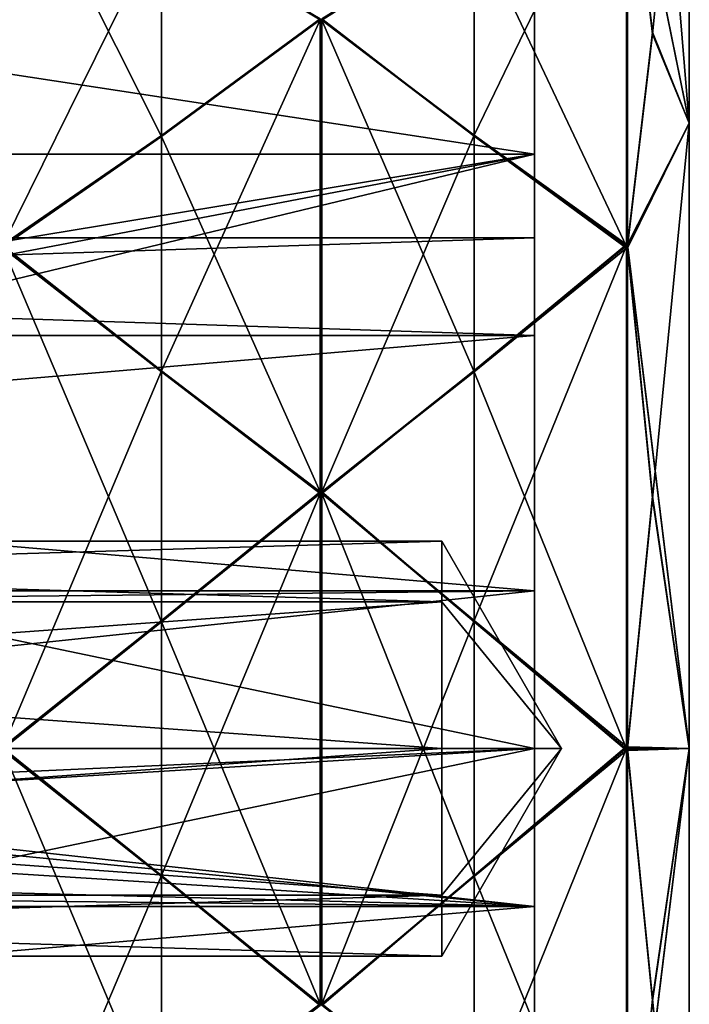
# Model space of a CAD drawing. Header units: millimetres. Extents: x -110 to 163, y -50 to 19.
# Tile 255 of 256: x 152 to 163, y -19 to -4. Entities that reach past the tile are written whole.
import ezdxf

# ---------------------------------------------------------------- set-up
doc = ezdxf.new("R2010")
doc.units = ezdxf.units.MM
doc.header["$LTSCALE"] = 65.185185
for name, color, linetype in [('6378', 7, 'CONTINUOUS'), ('6380', 7, 'CONTINUOUS'), ('6383', 7, 'CONTINUOUS'), ('6400', 7, 'CONTINUOUS'), ('6403', 7, 'CONTINUOUS'), ('6404', 7, 'CONTINUOUS'), ('6407', 7, 'CONTINUOUS'), ('6408', 7, 'CONTINUOUS'), ('6409', 7, 'CONTINUOUS'), ('6410', 7, 'CONTINUOUS'), ('6415', 7, 'CONTINUOUS'), ('6416', 7, 'CONTINUOUS'), ('6417', 7, 'CONTINUOUS'), ('6425', 7, 'CONTINUOUS'), ('6426', 7, 'CONTINUOUS'), ('6432', 7, 'CONTINUOUS'), ('6497', 7, 'CONTINUOUS'), ('6504', 7, 'CONTINUOUS'), ('6505', 7, 'CONTINUOUS'), ('6506', 7, 'CONTINUOUS'), ('6511', 7, 'CONTINUOUS'), ('6512', 7, 'CONTINUOUS'), ('6513', 7, 'CONTINUOUS'), ('6520', 7, 'CONTINUOUS'), ('6521', 7, 'CONTINUOUS'), ('6522', 7, 'CONTINUOUS'), ('6527', 7, 'CONTINUOUS'), ('6588', 7, 'CONTINUOUS'), ('6646', 7, 'CONTINUOUS'), ('6651', 7, 'CONTINUOUS'), ('6657', 7, 'CONTINUOUS'), ('6662', 7, 'CONTINUOUS'), ('6668', 7, 'CONTINUOUS'), ('6745', 7, 'CONTINUOUS'), ('6750', 7, 'CONTINUOUS'), ('6756', 7, 'CONTINUOUS'), ('6761', 7, 'CONTINUOUS'), ('6767', 7, 'CONTINUOUS')]:
    doc.layers.add(name, color=color, linetype=linetype)

msp = doc.modelspace()

# ---------------------------------------------------------------- linework, layer by layer
at = {"layer": '6378', "linetype": 'CONTINUOUS'}
for points in [[(160.7, -5.7, -16.628), (160.7, 1.328, -9.6), (114.7, -5.7, -16.628), (160.7, -5.7, -16.628)], [(114.7, -5.7, -16.628), (160.7, 1.328, -9.6), (114.7, 1.328, -9.6), (114.7, -5.7, -16.628)], [(160.7, -5.7, -16.628), (114.7, -5.7, -16.628), (118.2, -12.7, -19.023), (160.7, -5.7, -16.628)], [(120.038, -13.462, -19.112), (160.7, -5.7, -16.628), (118.2, -12.7, -19.023), (120.038, -13.462, -19.112)], [(120.8, -15.3, -19.2), (160.7, -5.7, -16.628), (120.038, -13.462, -19.112), (120.8, -15.3, -19.2)], [(160.7, -15.3, -19.2), (160.7, -5.7, -16.628), (120.8, -15.3, -19.2), (160.7, -15.3, -19.2)], [(160.7, -24.9, -16.628), (160.7, -15.3, -19.2), (114.7, -24.9, -16.628), (160.7, -24.9, -16.628)], [(114.7, -24.9, -16.628), (160.7, -15.3, -19.2), (118.2, -17.9, -19.023), (114.7, -24.9, -16.628)], [(118.2, -17.9, -19.023), (160.7, -15.3, -19.2), (120.038, -17.138, -19.112), (118.2, -17.9, -19.023)], [(120.038, -17.138, -19.112), (160.7, -15.3, -19.2), (120.8, -15.3, -19.2), (120.038, -17.138, -19.112)]]:
    msp.add_3dface(points, dxfattribs=at)
at = {"layer": '6380', "linetype": 'CONTINUOUS'}
for points in [[(163.2, 2.194, 10.1), (163.2, -35.5), (163.2, 4.9), (163.2, 2.194, 10.1)], [(163.2, 4.9), (163.2, -35.5), (163.2, -32.794, -10.1), (163.2, 4.9)], [(163.2, 2.194, -10.1), (163.2, 4.9), (163.2, -32.794, -10.1), (163.2, 2.194, -10.1)], [(163.2, -32.794, 10.1), (163.2, -35.5), (163.2, 2.194, 10.1), (163.2, -32.794, 10.1)], [(163.2, -5.2, 17.494), (163.2, -32.794, 10.1), (163.2, 2.194, 10.1), (163.2, -5.2, 17.494)], [(163.2, -5.2, -17.494), (163.2, 2.194, -10.1), (163.2, -25.4, -17.494), (163.2, -5.2, -17.494)], [(163.2, -25.4, -17.494), (163.2, 2.194, -10.1), (163.2, -32.794, -10.1), (163.2, -25.4, -17.494)], [(163.2, -25.4, 17.494), (163.2, -32.794, 10.1), (163.2, -5.2, 17.494), (163.2, -25.4, 17.494)], [(163.2, -15.3, 20.2), (163.2, -25.4, 17.494), (163.2, -5.2, 17.494), (163.2, -15.3, 20.2)], [(163.2, -15.3, -20.2), (163.2, -5.2, -17.494), (163.2, -25.4, -17.494), (163.2, -15.3, -20.2)]]:
    msp.add_3dface(points, dxfattribs=at)
at = {"layer": '6383', "linetype": 'CONTINUOUS'}
for points in [[(160.7, 1.328, 9.6), (160.7, -5.7, 16.628), (114.7, 1.328, 9.6), (160.7, 1.328, 9.6)], [(114.7, 1.328, 9.6), (160.7, -5.7, 16.628), (114.7, -5.7, 16.628), (114.7, 1.328, 9.6)], [(160.7, -5.7, 16.628), (160.7, -15.3, 19.2), (114.7, -5.7, 16.628), (160.7, -5.7, 16.628)], [(114.7, -5.7, 16.628), (160.7, -15.3, 19.2), (114.7, -15.3, 19.2), (114.7, -5.7, 16.628)], [(160.7, -15.3, 19.2), (160.7, -24.9, 16.628), (114.7, -15.3, 19.2), (160.7, -15.3, 19.2)], [(114.7, -15.3, 19.2), (160.7, -24.9, 16.628), (114.7, -24.9, 16.628), (114.7, -15.3, 19.2)]]:
    msp.add_3dface(points, dxfattribs=at)
at = {"layer": '6400', "linetype": 'CONTINUOUS'}
for points in [[(160.7, 3.9), (160.7, 1.328, -9.6), (160.7, -7.05), (160.7, 3.9)], [(160.7, 1.328, 9.6), (160.7, 3.9), (160.7, -12.751, 7.846), (160.7, 1.328, 9.6)], [(160.7, 3.9), (160.7, -7.05), (160.7, -8.626, 4.849), (160.7, 3.9)], [(160.7, -12.751, 7.846), (160.7, 3.9), (160.7, -8.626, 4.849), (160.7, -12.751, 7.846)], [(160.7, 1.328, -9.6), (160.7, -5.7, -16.628), (160.7, -31.928, -9.6), (160.7, 1.328, -9.6)], [(160.7, 1.328, -9.6), (160.7, -31.928, -9.6), (160.7, -17.849, -7.846), (160.7, 1.328, -9.6)], [(160.7, -7.05), (160.7, 1.328, -9.6), (160.7, -8.626, -4.849), (160.7, -7.05)], [(160.7, -8.626, -4.849), (160.7, 1.328, -9.6), (160.7, -12.751, -7.846), (160.7, -8.626, -4.849)], [(160.7, -12.751, -7.846), (160.7, 1.328, -9.6), (160.7, -17.849, -7.846), (160.7, -12.751, -7.846)], [(160.7, -31.928, 9.6), (160.7, -24.9, 16.628), (160.7, 1.328, 9.6), (160.7, -31.928, 9.6)], [(160.7, -31.928, 9.6), (160.7, 1.328, 9.6), (160.7, -12.751, 7.846), (160.7, -31.928, 9.6)], [(160.7, -24.9, 16.628), (160.7, -5.7, 16.628), (160.7, 1.328, 9.6), (160.7, -24.9, 16.628)], [(160.7, -5.7, -16.628), (160.7, -15.3, -19.2), (160.7, -24.9, -16.628), (160.7, -5.7, -16.628)], [(160.7, -5.7, -16.628), (160.7, -24.9, -16.628), (160.7, -31.928, -9.6), (160.7, -5.7, -16.628)], [(160.7, -24.9, 16.628), (160.7, -15.3, 19.2), (160.7, -5.7, 16.628), (160.7, -24.9, 16.628)], [(160.7, -17.849, 7.846), (160.7, -31.928, 9.6), (160.7, -12.751, 7.846), (160.7, -17.849, 7.846)], [(160.7, -31.928, -9.6), (160.7, -34.5), (160.7, -17.849, -7.846), (160.7, -31.928, -9.6)], [(160.7, -17.849, -7.846), (160.7, -34.5), (160.7, -21.974, -4.849), (160.7, -17.849, -7.846)], [(160.7, -21.974, 4.849), (160.7, -31.928, 9.6), (160.7, -17.849, 7.846), (160.7, -21.974, 4.849)]]:
    msp.add_3dface(points, dxfattribs=at)
at = {"layer": '6403', "linetype": 'CONTINUOUS'}
for points in [[(163.2, 2.194, -10.1), (163.2, -5.2, -17.494), (162.604, 2.002, -11.539), (163.2, 2.194, -10.1)], [(162.604, 2.002, -11.539), (163.2, -5.2, -17.494), (162.2, -0.287, -14.968), (162.604, 2.002, -11.539)], [(162.2, -0.287, -14.968), (163.2, -5.2, -17.494), (162.2, -0.296, -14.978), (162.2, -0.287, -14.968)], [(162.2, -0.296, -14.978), (163.2, -5.2, -17.494), (162.2, -0.305, -14.987), (162.2, -0.296, -14.978)], [(162.2, -0.305, -14.987), (163.2, -5.2, -17.494), (162.604, -3.731, -17.282), (162.2, -0.305, -14.987)], [(162.604, -3.731, -17.282), (163.2, -5.2, -17.494), (162.2, -7.158, -19.574), (162.604, -3.731, -17.282)], [(163.2, -5.2, -17.494), (163.2, -15.3, -20.2), (162.2, -7.158, -19.574), (163.2, -5.2, -17.494)], [(162.2, -7.158, -19.574), (163.2, -15.3, -20.2), (162.2, -7.17, -19.579), (162.2, -7.158, -19.574)], [(162.2, -7.17, -19.579), (163.2, -15.3, -20.2), (162.2, -7.182, -19.584), (162.2, -7.17, -19.579)], [(162.2, -7.182, -19.584), (163.2, -15.3, -20.2), (162.604, -11.225, -20.393), (162.2, -7.182, -19.584)], [(162.604, -11.225, -20.393), (163.2, -15.3, -20.2), (162.2, -15.269, -21.2), (162.604, -11.225, -20.393)], [(162.2, -15.269, -21.2), (163.2, -15.3, -20.2), (162.2, -15.281, -21.2), (162.2, -15.269, -21.2)], [(162.2, -15.281, -21.2), (163.2, -15.3, -20.2), (162.2, -15.294, -21.2), (162.2, -15.281, -21.2)], [(162.2, -15.294, -21.2), (163.2, -15.3, -20.2), (162.604, -19.339, -20.4), (162.2, -15.294, -21.2)], [(163.2, -15.3, -20.2), (163.2, -25.4, -17.494), (162.604, -19.339, -20.4), (163.2, -15.3, -20.2)], [(162.604, -19.339, -20.4), (163.2, -25.4, -17.494), (162.2, -23.384, -19.598), (162.604, -19.339, -20.4)]]:
    msp.add_3dface(points, dxfattribs=at)
at = {"layer": '6404', "linetype": 'CONTINUOUS'}
for points in [[(162.604, -3.761, 17.302), (163.2, 2.194, 10.1), (162.2, -0.332, 15.013), (162.604, -3.761, 17.302)], [(163.2, -5.2, 17.494), (163.2, 2.194, 10.1), (162.604, -3.761, 17.302), (163.2, -5.2, 17.494)], [(162.2, -7.192, 19.588), (163.2, -5.2, 17.494), (162.604, -3.761, 17.302), (162.2, -7.192, 19.588)], [(162.2, -7.216, 19.598), (163.2, -5.2, 17.494), (162.2, -7.204, 19.593), (162.2, -7.216, 19.598)], [(163.2, -5.2, 17.494), (162.2, -7.216, 19.598), (162.604, -11.261, 20.4), (163.2, -5.2, 17.494)], [(162.2, -7.204, 19.593), (163.2, -5.2, 17.494), (162.2, -7.192, 19.588), (162.2, -7.204, 19.593)], [(163.2, -15.3, 20.2), (163.2, -5.2, 17.494), (162.604, -11.261, 20.4), (163.2, -15.3, 20.2)], [(162.2, -15.306, 21.2), (163.2, -15.3, 20.2), (162.604, -11.261, 20.4), (162.2, -15.306, 21.2)], [(163.2, -25.4, 17.494), (163.2, -15.3, 20.2), (162.2, -23.442, 19.574), (163.2, -25.4, 17.494)], [(162.2, -23.442, 19.574), (163.2, -15.3, 20.2), (162.2, -23.43, 19.579), (162.2, -23.442, 19.574)], [(162.2, -23.43, 19.579), (163.2, -15.3, 20.2), (162.2, -23.418, 19.584), (162.2, -23.43, 19.579)], [(162.2, -23.418, 19.584), (163.2, -15.3, 20.2), (162.604, -19.375, 20.393), (162.2, -23.418, 19.584)], [(162.604, -19.375, 20.393), (163.2, -15.3, 20.2), (162.2, -15.331, 21.2), (162.604, -19.375, 20.393)], [(162.2, -15.331, 21.2), (163.2, -15.3, 20.2), (162.2, -15.319, 21.2), (162.2, -15.331, 21.2)], [(162.2, -15.319, 21.2), (163.2, -15.3, 20.2), (162.2, -15.306, 21.2), (162.2, -15.319, 21.2)]]:
    msp.add_3dface(points, dxfattribs=at)
at = {"layer": '6407', "linetype": 'CONTINUOUS'}
for points in [[(126.276, -12.931, 2.369), (126.276, -11.95), (159.2, -12.931, 2.369), (126.276, -12.931, 2.369)], [(126.276, -11.95), (126.276, -12.931, -2.369), (159.2, -11.95), (126.276, -11.95)], [(159.2, -12.931, 2.369), (126.276, -11.95), (159.2, -11.95), (159.2, -12.931, 2.369)], [(159.2, -11.95), (126.276, -12.931, -2.369), (159.2, -12.931, -2.369), (159.2, -11.95)], [(126.276, -15.3, 3.35), (126.276, -12.931, 2.369), (159.2, -15.3, 3.35), (126.276, -15.3, 3.35)], [(159.2, -15.3, 3.35), (126.276, -12.931, 2.369), (159.2, -12.931, 2.369), (159.2, -15.3, 3.35)], [(126.276, -12.931, -2.369), (126.276, -15.3, -3.35), (159.2, -12.931, -2.369), (126.276, -12.931, -2.369)], [(159.2, -12.931, -2.369), (126.276, -15.3, -3.35), (159.2, -15.3, -3.35), (159.2, -12.931, -2.369)]]:
    msp.add_3dface(points, dxfattribs=at)
at = {"layer": '6408', "linetype": 'CONTINUOUS'}
for points in [[(159.2, -12.931, 2.369), (159.2, -11.95), (161.134, -15.3), (159.2, -12.931, 2.369)], [(159.2, -11.95), (159.2, -12.931, -2.369), (161.134, -15.3), (159.2, -11.95)], [(159.2, -15.3, 3.35), (159.2, -12.931, 2.369), (161.134, -15.3), (159.2, -15.3, 3.35)], [(159.2, -12.931, -2.369), (159.2, -15.3, -3.35), (161.134, -15.3), (159.2, -12.931, -2.369)]]:
    msp.add_3dface(points, dxfattribs=at)
at = {"layer": '6409', "linetype": 'CONTINUOUS'}
for points in [[(126.276, -17.669, 2.369), (126.276, -15.3, 3.35), (159.2, -17.669, 2.369), (126.276, -17.669, 2.369)], [(126.276, -15.3, 3.35), (159.2, -15.3, 3.35), (159.2, -17.669, 2.369), (126.276, -15.3, 3.35)], [(126.276, -15.3, -3.35), (126.276, -17.669, -2.369), (159.2, -15.3, -3.35), (126.276, -15.3, -3.35)], [(159.2, -15.3, -3.35), (126.276, -17.669, -2.369), (159.2, -17.669, -2.369), (159.2, -15.3, -3.35)], [(126.276, -18.65), (126.276, -17.669, 2.369), (159.2, -18.65), (126.276, -18.65)], [(126.276, -17.669, -2.369), (126.276, -18.65), (159.2, -17.669, -2.369), (126.276, -17.669, -2.369)], [(159.2, -17.669, -2.369), (126.276, -18.65), (159.2, -18.65), (159.2, -17.669, -2.369)], [(159.2, -18.65), (126.276, -17.669, 2.369), (159.2, -17.669, 2.369), (159.2, -18.65)]]:
    msp.add_3dface(points, dxfattribs=at)
at = {"layer": '6410', "linetype": 'CONTINUOUS'}
for points in [[(159.2, -15.3, 3.35), (161.134, -15.3), (159.2, -17.669, 2.369), (159.2, -15.3, 3.35)], [(161.134, -15.3), (159.2, -15.3, -3.35), (159.2, -17.669, -2.369), (161.134, -15.3)], [(161.134, -15.3), (159.2, -17.669, -2.369), (159.2, -18.65), (161.134, -15.3)], [(161.134, -15.3), (159.2, -18.65), (159.2, -17.669, 2.369), (161.134, -15.3)]]:
    msp.add_3dface(points, dxfattribs=at)
at = {"layer": '6415', "linetype": 'CONTINUOUS'}
for points in [[(112.2, -7.05), (112.2, -8.626, 4.849), (160.7, -7.05), (112.2, -7.05)], [(160.7, -7.05), (112.2, -8.626, 4.849), (160.7, -8.626, 4.849), (160.7, -7.05)], [(112.2, -8.626, 4.849), (112.2, -12.751, 7.846), (160.7, -8.626, 4.849), (112.2, -8.626, 4.849)], [(112.2, -12.751, 7.846), (160.7, -12.751, 7.846), (160.7, -8.626, 4.849), (112.2, -12.751, 7.846)], [(112.2, -12.751, 7.846), (112.2, -17.849, 7.846), (160.7, -12.751, 7.846), (112.2, -12.751, 7.846)], [(112.2, -17.849, 7.846), (160.7, -17.849, 7.846), (160.7, -12.751, 7.846), (112.2, -17.849, 7.846)], [(112.2, -17.849, 7.846), (112.2, -21.974, 4.849), (160.7, -17.849, 7.846), (112.2, -17.849, 7.846)], [(112.2, -21.974, 4.849), (160.7, -21.974, 4.849), (160.7, -17.849, 7.846), (112.2, -21.974, 4.849)]]:
    msp.add_3dface(points, dxfattribs=at)
at = {"layer": '6416', "linetype": 'CONTINUOUS'}
for points in [[(112.2, -8.626, -4.849), (112.2, -7.05), (160.7, -8.626, -4.849), (112.2, -8.626, -4.849)], [(112.2, -7.05), (160.7, -7.05), (160.7, -8.626, -4.849), (112.2, -7.05)], [(112.2, -12.751, -7.846), (112.2, -8.626, -4.849), (160.7, -12.751, -7.846), (112.2, -12.751, -7.846)], [(112.2, -8.626, -4.849), (160.7, -8.626, -4.849), (160.7, -12.751, -7.846), (112.2, -8.626, -4.849)], [(118.2, -13.2, -7.978), (112.2, -12.751, -7.846), (160.7, -12.751, -7.846), (118.2, -13.2, -7.978)], [(118.2, -13.2, -7.978), (160.7, -12.751, -7.846), (160.7, -17.849, -7.846), (118.2, -13.2, -7.978)], [(119.685, -13.815, -8.115), (118.2, -13.2, -7.978), (160.7, -17.849, -7.846), (119.685, -13.815, -8.115)], [(120.3, -15.3, -8.25), (119.685, -13.815, -8.115), (160.7, -17.849, -7.846), (120.3, -15.3, -8.25)], [(119.685, -16.785, -8.115), (120.3, -15.3, -8.25), (160.7, -17.849, -7.846), (119.685, -16.785, -8.115)], [(118.2, -17.4, -7.978), (119.685, -16.785, -8.115), (160.7, -17.849, -7.846), (118.2, -17.4, -7.978)], [(112.2, -17.849, -7.846), (118.2, -17.4, -7.978), (160.7, -17.849, -7.846), (112.2, -17.849, -7.846)], [(112.2, -21.974, -4.849), (112.2, -17.849, -7.846), (160.7, -21.974, -4.849), (112.2, -21.974, -4.849)], [(112.2, -17.849, -7.846), (160.7, -17.849, -7.846), (160.7, -21.974, -4.849), (112.2, -17.849, -7.846)]]:
    msp.add_3dface(points, dxfattribs=at)
at = {"layer": '6417', "linetype": 'CONTINUOUS'}
for points in [[(157.235, -19.423, 20.795), (157.235, -11.177, 20.795), (154.675, -13.251, 20.892), (157.235, -19.423, 20.795)], [(157.25, -11.177, 20.795), (157.235, -11.177, 20.795), (157.25, -19.423, 20.795), (157.25, -11.177, 20.795)], [(157.25, -19.423, 20.795), (157.235, -11.177, 20.795), (157.235, -19.423, 20.795), (157.25, -19.423, 20.795)], [(157.265, -11.177, 20.795), (157.25, -11.177, 20.795), (157.265, -19.423, 20.795), (157.265, -11.177, 20.795)], [(157.265, -19.423, 20.795), (157.25, -11.177, 20.795), (157.25, -19.423, 20.795), (157.265, -19.423, 20.795)], [(159.725, -13.251, 20.9), (157.265, -11.177, 20.795), (159.725, -17.368, 20.9), (159.725, -13.251, 20.9)], [(159.725, -17.368, 20.9), (157.265, -11.177, 20.795), (157.265, -19.423, 20.795), (159.725, -17.368, 20.9)], [(152.115, -15.306, 21.2), (154.675, -17.367, 20.892), (154.675, -13.251, 20.892), (152.115, -15.306, 21.2)], [(154.675, -17.367, 20.892), (157.235, -19.423, 20.795), (154.675, -13.251, 20.892), (154.675, -17.367, 20.892)], [(162.185, -15.305, 21.2), (159.725, -13.251, 20.9), (162.185, -15.319, 21.2), (162.185, -15.305, 21.2)], [(162.185, -15.319, 21.2), (159.725, -13.251, 20.9), (162.185, -15.332, 21.2), (162.185, -15.319, 21.2)], [(162.185, -15.332, 21.2), (159.725, -13.251, 20.9), (159.725, -17.368, 20.9), (162.185, -15.332, 21.2)], [(152.115, -15.331, 21.2), (154.675, -17.367, 20.892), (152.115, -15.306, 21.2), (152.115, -15.331, 21.2)]]:
    msp.add_3dface(points, dxfattribs=at)
at = {"layer": '6425', "linetype": 'CONTINUOUS'}
for points in [[(157.235, -19.423, -20.795), (154.675, -17.349, -20.892), (157.235, -11.177, -20.795), (157.235, -19.423, -20.795)], [(157.235, -11.177, -20.795), (154.675, -17.349, -20.892), (154.675, -13.233, -20.892), (157.235, -11.177, -20.795)], [(157.25, -19.423, -20.795), (157.235, -19.423, -20.795), (157.25, -11.177, -20.795), (157.25, -19.423, -20.795)], [(157.25, -11.177, -20.795), (157.235, -19.423, -20.795), (157.235, -11.177, -20.795), (157.25, -11.177, -20.795)], [(157.265, -19.423, -20.795), (157.25, -19.423, -20.795), (157.265, -11.177, -20.795), (157.265, -19.423, -20.795)], [(157.265, -11.177, -20.795), (157.25, -19.423, -20.795), (157.25, -11.177, -20.795), (157.265, -11.177, -20.795)], [(159.725, -13.232, -20.9), (157.265, -19.423, -20.795), (157.265, -11.177, -20.795), (159.725, -13.232, -20.9)], [(152.115, -15.294, -21.2), (152.115, -15.269, -21.2), (154.675, -13.233, -20.892), (152.115, -15.294, -21.2)], [(154.675, -17.349, -20.892), (152.115, -15.294, -21.2), (154.675, -13.233, -20.892), (154.675, -17.349, -20.892)], [(159.725, -17.349, -20.9), (157.265, -19.423, -20.795), (159.725, -13.232, -20.9), (159.725, -17.349, -20.9)], [(162.185, -15.268, -21.2), (159.725, -17.349, -20.9), (159.725, -13.232, -20.9), (162.185, -15.268, -21.2)], [(162.185, -15.281, -21.2), (159.725, -17.349, -20.9), (162.185, -15.268, -21.2), (162.185, -15.281, -21.2)], [(162.185, -15.295, -21.2), (159.725, -17.349, -20.9), (162.185, -15.281, -21.2), (162.185, -15.295, -21.2)]]:
    msp.add_3dface(points, dxfattribs=at)
at = {"layer": '6426', "linetype": 'CONTINUOUS'}
for points in [[(157.235, -11.152, -20.79), (154.675, -9.197, -20.086), (157.235, -3.532, -17.634), (157.235, -11.152, -20.79)], [(157.235, -3.532, -17.634), (154.675, -9.197, -20.086), (154.675, -5.395, -18.511), (157.235, -3.532, -17.634)], [(157.25, -3.533, -17.634), (157.235, -11.152, -20.79), (157.235, -3.532, -17.634), (157.25, -3.533, -17.634)], [(157.25, -11.151, -20.79), (157.235, -11.152, -20.79), (157.25, -3.533, -17.634), (157.25, -11.151, -20.79)], [(157.265, -11.151, -20.79), (157.25, -11.151, -20.79), (157.265, -3.533, -17.634), (157.265, -11.151, -20.79)], [(157.265, -3.533, -17.634), (157.25, -11.151, -20.79), (157.25, -3.533, -17.634), (157.265, -3.533, -17.634)], [(159.725, -5.391, -18.518), (157.265, -11.151, -20.79), (157.265, -3.533, -17.634), (159.725, -5.391, -18.518)], [(152.115, -7.182, -19.584), (152.115, -7.158, -19.574), (154.675, -5.395, -18.511), (152.115, -7.182, -19.584)], [(154.675, -9.197, -20.086), (152.115, -7.182, -19.584), (154.675, -5.395, -18.511), (154.675, -9.197, -20.086)], [(159.725, -9.195, -20.094), (157.265, -11.151, -20.79), (159.725, -5.391, -18.518), (159.725, -9.195, -20.094)], [(162.185, -7.158, -19.574), (159.725, -9.195, -20.094), (159.725, -5.391, -18.518), (162.185, -7.158, -19.574)], [(162.185, -7.17, -19.579), (159.725, -9.195, -20.094), (162.185, -7.158, -19.574), (162.185, -7.17, -19.579)], [(162.185, -7.182, -19.584), (159.725, -9.195, -20.094), (162.185, -7.17, -19.579), (162.185, -7.182, -19.584)]]:
    msp.add_3dface(points, dxfattribs=at)
at = {"layer": '6432', "linetype": 'CONTINUOUS'}
for points in [[(157.235, -3.532, 17.634), (154.675, -5.412, 18.518), (157.235, -11.152, 20.79), (157.235, -3.532, 17.634)], [(157.25, -3.533, 17.634), (157.235, -3.532, 17.634), (157.25, -11.151, 20.79), (157.25, -3.533, 17.634)], [(157.25, -11.151, 20.79), (157.235, -3.532, 17.634), (157.235, -11.152, 20.79), (157.25, -11.151, 20.79)], [(157.265, -3.533, 17.634), (157.25, -3.533, 17.634), (157.265, -11.151, 20.79), (157.265, -3.533, 17.634)], [(157.265, -11.151, 20.79), (157.25, -3.533, 17.634), (157.25, -11.151, 20.79), (157.265, -11.151, 20.79)], [(159.725, -5.408, 18.525), (157.265, -3.533, 17.634), (159.725, -9.212, 20.101), (159.725, -5.408, 18.525)], [(159.725, -9.212, 20.101), (157.265, -3.533, 17.634), (157.265, -11.151, 20.79), (159.725, -9.212, 20.101)], [(154.675, -5.412, 18.518), (152.115, -7.193, 19.588), (154.675, -9.214, 20.093), (154.675, -5.412, 18.518)], [(157.235, -11.152, 20.79), (154.675, -5.412, 18.518), (154.675, -9.214, 20.093), (157.235, -11.152, 20.79)], [(162.185, -7.192, 19.588), (159.725, -5.408, 18.525), (162.185, -7.204, 19.593), (162.185, -7.192, 19.588)], [(162.185, -7.204, 19.593), (159.725, -5.408, 18.525), (162.185, -7.216, 19.598), (162.185, -7.204, 19.593)], [(162.185, -7.216, 19.598), (159.725, -5.408, 18.525), (159.725, -9.212, 20.101), (162.185, -7.216, 19.598)], [(152.115, -7.193, 19.588), (152.115, -7.216, 19.598), (154.675, -9.214, 20.093), (152.115, -7.193, 19.588)]]:
    msp.add_3dface(points, dxfattribs=at)
at = {"layer": '6497', "linetype": 'CONTINUOUS'}
for points in [[(162.185, -15.332, 21.2), (159.725, -17.368, 20.9), (162.185, -23.418, 19.584), (162.185, -15.332, 21.2)], [(162.185, -15.332, 21.2), (162.185, -23.418, 19.584), (162.192, -15.332, 21.2), (162.185, -15.332, 21.2)], [(162.185, -23.418, 19.584), (162.192, -23.418, 19.584), (162.192, -15.332, 21.2), (162.185, -23.418, 19.584)], [(162.2, -23.418, 19.584), (162.2, -15.331, 21.2), (162.192, -15.332, 21.2), (162.2, -23.418, 19.584)], [(162.192, -23.418, 19.584), (162.2, -23.418, 19.584), (162.192, -15.332, 21.2), (162.192, -23.418, 19.584)], [(162.2, -23.418, 19.584), (162.604, -19.375, 20.393), (162.2, -15.331, 21.2), (162.2, -23.418, 19.584)], [(159.725, -17.368, 20.9), (157.265, -19.423, 20.795), (159.725, -21.405, 20.094), (159.725, -17.368, 20.9)], [(159.725, -17.368, 20.9), (159.725, -21.405, 20.094), (162.185, -23.418, 19.584), (159.725, -17.368, 20.9)], [(159.725, -21.405, 20.094), (157.265, -19.423, 20.795), (157.265, -19.436, 20.793), (159.725, -21.405, 20.094)]]:
    msp.add_3dface(points, dxfattribs=at)
at = {"layer": '6504', "linetype": 'CONTINUOUS'}
for points in [[(162.185, -23.384, -19.598), (159.725, -21.388, -20.101), (162.185, -15.295, -21.2), (162.185, -23.384, -19.598)], [(159.725, -21.388, -20.101), (159.725, -17.349, -20.9), (162.185, -15.295, -21.2), (159.725, -21.388, -20.101)], [(162.185, -23.384, -19.598), (162.185, -15.295, -21.2), (162.192, -23.384, -19.598), (162.185, -23.384, -19.598)], [(162.185, -15.295, -21.2), (162.192, -15.295, -21.2), (162.192, -23.384, -19.598), (162.185, -15.295, -21.2)], [(162.2, -15.294, -21.2), (162.2, -23.384, -19.598), (162.192, -23.384, -19.598), (162.2, -15.294, -21.2)], [(162.192, -15.295, -21.2), (162.2, -15.294, -21.2), (162.192, -23.384, -19.598), (162.192, -15.295, -21.2)], [(162.2, -15.294, -21.2), (162.604, -19.339, -20.4), (162.2, -23.384, -19.598), (162.2, -15.294, -21.2)], [(159.725, -21.388, -20.101), (157.265, -19.449, -20.79), (159.725, -17.349, -20.9), (159.725, -21.388, -20.101)], [(159.725, -17.349, -20.9), (157.265, -19.449, -20.79), (157.265, -19.436, -20.793), (159.725, -17.349, -20.9)], [(157.265, -19.423, -20.795), (159.725, -17.349, -20.9), (157.265, -19.436, -20.793), (157.265, -19.423, -20.795)]]:
    msp.add_3dface(points, dxfattribs=at)
at = {"layer": '6505', "linetype": 'CONTINUOUS'}
for points in [[(162.185, -15.268, -21.2), (159.725, -13.232, -20.9), (162.185, -7.182, -19.584), (162.185, -15.268, -21.2)], [(159.725, -13.232, -20.9), (159.725, -9.195, -20.094), (162.185, -7.182, -19.584), (159.725, -13.232, -20.9)], [(162.185, -15.268, -21.2), (162.185, -7.182, -19.584), (162.192, -15.268, -21.2), (162.185, -15.268, -21.2)], [(162.185, -7.182, -19.584), (162.192, -7.182, -19.584), (162.192, -15.268, -21.2), (162.185, -7.182, -19.584)], [(162.2, -7.182, -19.584), (162.2, -15.269, -21.2), (162.192, -15.268, -21.2), (162.2, -7.182, -19.584)], [(162.192, -7.182, -19.584), (162.2, -7.182, -19.584), (162.192, -15.268, -21.2), (162.192, -7.182, -19.584)], [(162.2, -7.182, -19.584), (162.604, -11.225, -20.393), (162.2, -15.269, -21.2), (162.2, -7.182, -19.584)], [(159.725, -13.232, -20.9), (157.265, -11.177, -20.795), (159.725, -9.195, -20.094), (159.725, -13.232, -20.9)], [(159.725, -9.195, -20.094), (157.265, -11.177, -20.795), (157.265, -11.164, -20.793), (159.725, -9.195, -20.094)], [(157.265, -11.151, -20.79), (159.725, -9.195, -20.094), (157.265, -11.164, -20.793), (157.265, -11.151, -20.79)]]:
    msp.add_3dface(points, dxfattribs=at)
at = {"layer": '6506', "linetype": 'CONTINUOUS'}
for points in [[(162.185, -7.158, -19.574), (159.725, -5.391, -18.518), (162.185, -0.306, -14.987), (162.185, -7.158, -19.574)], [(159.725, -5.391, -18.518), (159.725, -1.97, -16.228), (162.185, -0.306, -14.987), (159.725, -5.391, -18.518)], [(162.185, -0.306, -14.987), (162.192, -0.305, -14.987), (162.192, -7.158, -19.574), (162.185, -0.306, -14.987)], [(162.185, -7.158, -19.574), (162.185, -0.306, -14.987), (162.192, -7.158, -19.574), (162.185, -7.158, -19.574)], [(162.2, -0.305, -14.987), (162.2, -7.158, -19.574), (162.192, -7.158, -19.574), (162.2, -0.305, -14.987)], [(162.192, -0.305, -14.987), (162.2, -0.305, -14.987), (162.192, -7.158, -19.574), (162.192, -0.305, -14.987)], [(162.2, -0.305, -14.987), (162.604, -3.731, -17.282), (162.2, -7.158, -19.574), (162.2, -0.305, -14.987)], [(159.725, -5.391, -18.518), (157.265, -3.533, -17.634), (159.725, -1.97, -16.228), (159.725, -5.391, -18.518)], [(159.725, -1.97, -16.228), (157.265, -3.533, -17.634), (157.265, -3.522, -17.627), (159.725, -1.97, -16.228)]]:
    msp.add_3dface(points, dxfattribs=at)
at = {"layer": '6511', "linetype": 'CONTINUOUS'}
for points in [[(162.185, -0.332, 15.013), (159.725, -1.983, 16.241), (162.185, -7.192, 19.588), (162.185, -0.332, 15.013)], [(162.185, -0.332, 15.013), (162.185, -7.192, 19.588), (162.192, -0.332, 15.013), (162.185, -0.332, 15.013)], [(162.185, -7.192, 19.588), (162.192, -7.192, 19.588), (162.192, -0.332, 15.013), (162.185, -7.192, 19.588)], [(162.2, -7.192, 19.588), (162.2, -0.332, 15.013), (162.192, -0.332, 15.013), (162.2, -7.192, 19.588)], [(162.192, -7.192, 19.588), (162.2, -7.192, 19.588), (162.192, -0.332, 15.013), (162.192, -7.192, 19.588)], [(162.2, -7.192, 19.588), (162.604, -3.761, 17.302), (162.2, -0.332, 15.013), (162.2, -7.192, 19.588)], [(159.725, -1.983, 16.241), (157.265, -3.511, 17.62), (159.725, -5.408, 18.525), (159.725, -1.983, 16.241)], [(159.725, -1.983, 16.241), (159.725, -5.408, 18.525), (162.185, -7.192, 19.588), (159.725, -1.983, 16.241)], [(159.725, -5.408, 18.525), (157.265, -3.511, 17.62), (157.265, -3.522, 17.627), (159.725, -5.408, 18.525)], [(157.265, -3.533, 17.634), (159.725, -5.408, 18.525), (157.265, -3.522, 17.627), (157.265, -3.533, 17.634)]]:
    msp.add_3dface(points, dxfattribs=at)
at = {"layer": '6512', "linetype": 'CONTINUOUS'}
for points in [[(162.185, -15.305, 21.2), (162.185, -7.216, 19.598), (159.725, -9.212, 20.101), (162.185, -15.305, 21.2)], [(162.185, -7.216, 19.598), (162.185, -15.305, 21.2), (162.192, -7.216, 19.598), (162.185, -7.216, 19.598)], [(162.185, -15.305, 21.2), (162.192, -15.305, 21.2), (162.192, -7.216, 19.598), (162.185, -15.305, 21.2)], [(162.2, -15.306, 21.2), (162.2, -7.216, 19.598), (162.192, -7.216, 19.598), (162.2, -15.306, 21.2)], [(162.192, -15.305, 21.2), (162.2, -15.306, 21.2), (162.192, -7.216, 19.598), (162.192, -15.305, 21.2)], [(162.2, -7.216, 19.598), (162.2, -15.306, 21.2), (162.604, -11.261, 20.4), (162.2, -7.216, 19.598)], [(159.725, -13.251, 20.9), (159.725, -9.212, 20.101), (157.265, -11.151, 20.79), (159.725, -13.251, 20.9)], [(159.725, -13.251, 20.9), (162.185, -15.305, 21.2), (159.725, -9.212, 20.101), (159.725, -13.251, 20.9)], [(159.725, -13.251, 20.9), (157.265, -11.151, 20.79), (157.265, -11.164, 20.793), (159.725, -13.251, 20.9)], [(157.265, -11.177, 20.795), (159.725, -13.251, 20.9), (157.265, -11.164, 20.793), (157.265, -11.177, 20.795)]]:
    msp.add_3dface(points, dxfattribs=at)
at = {"layer": '6513', "linetype": 'CONTINUOUS'}
for points in [[(154.675, -17.367, 20.892), (152.115, -15.331, 21.2), (154.675, -21.403, 20.086), (154.675, -17.367, 20.892)], [(152.115, -15.331, 21.2), (152.115, -23.418, 19.584), (154.675, -21.403, 20.086), (152.115, -15.331, 21.2)], [(157.235, -19.423, 20.795), (154.675, -17.367, 20.892), (157.235, -19.448, 20.79), (157.235, -19.423, 20.795)], [(154.675, -17.367, 20.892), (154.675, -21.403, 20.086), (157.235, -19.448, 20.79), (154.675, -17.367, 20.892)], [(157.235, -19.423, 20.795), (157.235, -19.448, 20.79), (157.235, -19.436, 20.793), (157.235, -19.423, 20.795)]]:
    msp.add_3dface(points, dxfattribs=at)
at = {"layer": '6520', "linetype": 'CONTINUOUS'}
for points in [[(152.115, -23.384, -19.598), (152.115, -15.294, -21.2), (154.675, -17.349, -20.892), (152.115, -23.384, -19.598)], [(154.675, -21.386, -20.093), (152.115, -23.384, -19.598), (154.675, -17.349, -20.892), (154.675, -21.386, -20.093)], [(154.675, -21.386, -20.093), (154.675, -17.349, -20.892), (157.235, -19.423, -20.795), (154.675, -21.386, -20.093)], [(157.235, -19.448, -20.79), (154.675, -21.386, -20.093), (157.235, -19.423, -20.795), (157.235, -19.448, -20.79)], [(157.235, -19.448, -20.79), (157.235, -19.423, -20.795), (157.235, -19.436, -20.793), (157.235, -19.448, -20.79)]]:
    msp.add_3dface(points, dxfattribs=at)
at = {"layer": '6521', "linetype": 'CONTINUOUS'}
for points in [[(152.115, -15.269, -21.2), (152.115, -7.182, -19.584), (154.675, -9.197, -20.086), (152.115, -15.269, -21.2)], [(154.675, -13.233, -20.892), (152.115, -15.269, -21.2), (154.675, -9.197, -20.086), (154.675, -13.233, -20.892)], [(154.675, -13.233, -20.892), (154.675, -9.197, -20.086), (157.235, -11.152, -20.79), (154.675, -13.233, -20.892)], [(157.235, -11.177, -20.795), (154.675, -13.233, -20.892), (157.235, -11.152, -20.79), (157.235, -11.177, -20.795)], [(157.235, -11.177, -20.795), (157.235, -11.152, -20.79), (157.235, -11.164, -20.793), (157.235, -11.177, -20.795)]]:
    msp.add_3dface(points, dxfattribs=at)
at = {"layer": '6522', "linetype": 'CONTINUOUS'}
for points in [[(152.115, -7.158, -19.574), (152.115, -0.305, -14.987), (154.675, -1.975, -16.222), (152.115, -7.158, -19.574)], [(154.675, -5.395, -18.511), (152.115, -7.158, -19.574), (154.675, -1.975, -16.222), (154.675, -5.395, -18.511)], [(154.675, -5.395, -18.511), (154.675, -1.975, -16.222), (157.235, -3.511, -17.62), (154.675, -5.395, -18.511)], [(157.235, -3.532, -17.634), (154.675, -5.395, -18.511), (157.235, -3.511, -17.62), (157.235, -3.532, -17.634)], [(157.235, -3.532, -17.634), (157.235, -3.511, -17.62), (157.235, -3.522, -17.627), (157.235, -3.532, -17.634)]]:
    msp.add_3dface(points, dxfattribs=at)
at = {"layer": '6527', "linetype": 'CONTINUOUS'}
for points in [[(154.675, -1.988, 16.235), (152.115, -0.331, 15.013), (154.675, -5.412, 18.518), (154.675, -1.988, 16.235)], [(152.115, -0.331, 15.013), (152.115, -7.193, 19.588), (154.675, -5.412, 18.518), (152.115, -0.331, 15.013)], [(157.235, -3.511, 17.62), (154.675, -1.988, 16.235), (157.235, -3.532, 17.634), (157.235, -3.511, 17.62)], [(154.675, -1.988, 16.235), (154.675, -5.412, 18.518), (157.235, -3.532, 17.634), (154.675, -1.988, 16.235)], [(157.235, -3.511, 17.62), (157.235, -3.532, 17.634), (157.235, -3.522, 17.627), (157.235, -3.511, 17.62)]]:
    msp.add_3dface(points, dxfattribs=at)
at = {"layer": '6588', "linetype": 'CONTINUOUS'}
for points in [[(152.115, -15.306, 21.2), (154.675, -13.251, 20.892), (152.115, -7.216, 19.598), (152.115, -15.306, 21.2)], [(152.115, -7.216, 19.598), (154.675, -13.251, 20.892), (154.675, -9.214, 20.093), (152.115, -7.216, 19.598)], [(154.675, -13.251, 20.892), (157.235, -11.177, 20.795), (154.675, -9.214, 20.093), (154.675, -13.251, 20.892)], [(157.235, -11.177, 20.795), (157.235, -11.152, 20.79), (154.675, -9.214, 20.093), (157.235, -11.177, 20.795)], [(157.235, -11.152, 20.79), (157.235, -11.177, 20.795), (157.235, -11.164, 20.793), (157.235, -11.152, 20.79)]]:
    msp.add_3dface(points, dxfattribs=at)
at = {"layer": '6646', "linetype": 'CONTINUOUS'}
for points in [[(157.235, -3.532, 17.634), (157.25, -3.533, 17.634), (157.265, -3.522, 17.627), (157.235, -3.532, 17.634)], [(157.235, -3.532, 17.634), (157.265, -3.522, 17.627), (157.235, -3.522, 17.627), (157.235, -3.532, 17.634)], [(157.25, -3.533, 17.634), (157.265, -3.533, 17.634), (157.265, -3.522, 17.627), (157.25, -3.533, 17.634)]]:
    msp.add_3dface(points, dxfattribs=at)
at = {"layer": '6651', "linetype": 'CONTINUOUS'}
for points in [[(162.2, -7.204, 19.593), (162.2, -7.192, 19.588), (162.185, -7.204, 19.593), (162.2, -7.204, 19.593)], [(162.185, -7.204, 19.593), (162.2, -7.192, 19.588), (162.192, -7.192, 19.588), (162.185, -7.204, 19.593)], [(162.185, -7.192, 19.588), (162.185, -7.204, 19.593), (162.192, -7.192, 19.588), (162.185, -7.192, 19.588)], [(162.2, -7.216, 19.598), (162.2, -7.204, 19.593), (162.185, -7.204, 19.593), (162.2, -7.216, 19.598)], [(162.2, -7.216, 19.598), (162.185, -7.204, 19.593), (162.192, -7.216, 19.598), (162.2, -7.216, 19.598)], [(162.185, -7.204, 19.593), (162.185, -7.216, 19.598), (162.192, -7.216, 19.598), (162.185, -7.204, 19.593)]]:
    msp.add_3dface(points, dxfattribs=at)
at = {"layer": '6657', "linetype": 'CONTINUOUS'}
for points in [[(157.25, -11.151, 20.79), (157.235, -11.152, 20.79), (157.265, -11.164, 20.793), (157.25, -11.151, 20.79)], [(157.265, -11.164, 20.793), (157.235, -11.152, 20.79), (157.235, -11.164, 20.793), (157.265, -11.164, 20.793)], [(157.235, -11.177, 20.795), (157.25, -11.177, 20.795), (157.265, -11.164, 20.793), (157.235, -11.177, 20.795)], [(157.235, -11.177, 20.795), (157.265, -11.164, 20.793), (157.235, -11.164, 20.793), (157.235, -11.177, 20.795)], [(157.265, -11.151, 20.79), (157.25, -11.151, 20.79), (157.265, -11.164, 20.793), (157.265, -11.151, 20.79)], [(157.25, -11.177, 20.795), (157.265, -11.177, 20.795), (157.265, -11.164, 20.793), (157.25, -11.177, 20.795)]]:
    msp.add_3dface(points, dxfattribs=at)
at = {"layer": '6662', "linetype": 'CONTINUOUS'}
for points in [[(162.185, -15.319, 21.2), (162.2, -15.306, 21.2), (162.192, -15.305, 21.2), (162.185, -15.319, 21.2)], [(162.185, -15.305, 21.2), (162.185, -15.319, 21.2), (162.192, -15.305, 21.2), (162.185, -15.305, 21.2)], [(162.2, -15.319, 21.2), (162.2, -15.306, 21.2), (162.185, -15.319, 21.2), (162.2, -15.319, 21.2)], [(162.2, -15.331, 21.2), (162.2, -15.319, 21.2), (162.185, -15.319, 21.2), (162.2, -15.331, 21.2)], [(162.2, -15.331, 21.2), (162.185, -15.319, 21.2), (162.192, -15.332, 21.2), (162.2, -15.331, 21.2)], [(162.185, -15.319, 21.2), (162.185, -15.332, 21.2), (162.192, -15.332, 21.2), (162.185, -15.319, 21.2)]]:
    msp.add_3dface(points, dxfattribs=at)
at = {"layer": '6668', "linetype": 'CONTINUOUS'}
for points in [[(157.25, -19.423, 20.795), (157.235, -19.423, 20.795), (157.265, -19.436, 20.793), (157.25, -19.423, 20.795)], [(157.265, -19.436, 20.793), (157.235, -19.423, 20.795), (157.235, -19.436, 20.793), (157.265, -19.436, 20.793)], [(157.265, -19.423, 20.795), (157.25, -19.423, 20.795), (157.265, -19.436, 20.793), (157.265, -19.423, 20.795)]]:
    msp.add_3dface(points, dxfattribs=at)
at = {"layer": '6745', "linetype": 'CONTINUOUS'}
for points in [[(157.235, -19.423, -20.795), (157.25, -19.423, -20.795), (157.265, -19.436, -20.793), (157.235, -19.423, -20.795)], [(157.235, -19.423, -20.795), (157.265, -19.436, -20.793), (157.235, -19.436, -20.793), (157.235, -19.423, -20.795)], [(157.25, -19.423, -20.795), (157.265, -19.423, -20.795), (157.265, -19.436, -20.793), (157.25, -19.423, -20.795)]]:
    msp.add_3dface(points, dxfattribs=at)
at = {"layer": '6750', "linetype": 'CONTINUOUS'}
for points in [[(162.2, -15.269, -21.2), (162.185, -15.281, -21.2), (162.192, -15.268, -21.2), (162.2, -15.269, -21.2)], [(162.185, -15.281, -21.2), (162.185, -15.268, -21.2), (162.192, -15.268, -21.2), (162.185, -15.281, -21.2)], [(162.2, -15.269, -21.2), (162.2, -15.281, -21.2), (162.185, -15.281, -21.2), (162.2, -15.269, -21.2)], [(162.2, -15.281, -21.2), (162.2, -15.294, -21.2), (162.185, -15.281, -21.2), (162.2, -15.281, -21.2)], [(162.185, -15.281, -21.2), (162.2, -15.294, -21.2), (162.192, -15.295, -21.2), (162.185, -15.281, -21.2)], [(162.185, -15.295, -21.2), (162.185, -15.281, -21.2), (162.192, -15.295, -21.2), (162.185, -15.295, -21.2)]]:
    msp.add_3dface(points, dxfattribs=at)
at = {"layer": '6756', "linetype": 'CONTINUOUS'}
for points in [[(157.235, -11.152, -20.79), (157.25, -11.151, -20.79), (157.265, -11.164, -20.793), (157.235, -11.152, -20.79)], [(157.235, -11.152, -20.79), (157.265, -11.164, -20.793), (157.235, -11.164, -20.793), (157.235, -11.152, -20.79)], [(157.25, -11.177, -20.795), (157.235, -11.177, -20.795), (157.265, -11.164, -20.793), (157.25, -11.177, -20.795)], [(157.265, -11.164, -20.793), (157.235, -11.177, -20.795), (157.235, -11.164, -20.793), (157.265, -11.164, -20.793)], [(157.25, -11.151, -20.79), (157.265, -11.151, -20.79), (157.265, -11.164, -20.793), (157.25, -11.151, -20.79)], [(157.265, -11.177, -20.795), (157.25, -11.177, -20.795), (157.265, -11.164, -20.793), (157.265, -11.177, -20.795)]]:
    msp.add_3dface(points, dxfattribs=at)
at = {"layer": '6761', "linetype": 'CONTINUOUS'}
for points in [[(162.2, -7.158, -19.574), (162.2, -7.17, -19.579), (162.185, -7.17, -19.579), (162.2, -7.158, -19.574)], [(162.2, -7.158, -19.574), (162.185, -7.17, -19.579), (162.192, -7.158, -19.574), (162.2, -7.158, -19.574)], [(162.185, -7.17, -19.579), (162.185, -7.158, -19.574), (162.192, -7.158, -19.574), (162.185, -7.17, -19.579)], [(162.2, -7.17, -19.579), (162.2, -7.182, -19.584), (162.185, -7.17, -19.579), (162.2, -7.17, -19.579)], [(162.185, -7.17, -19.579), (162.2, -7.182, -19.584), (162.192, -7.182, -19.584), (162.185, -7.17, -19.579)], [(162.185, -7.182, -19.584), (162.185, -7.17, -19.579), (162.192, -7.182, -19.584), (162.185, -7.182, -19.584)]]:
    msp.add_3dface(points, dxfattribs=at)
at = {"layer": '6767', "linetype": 'CONTINUOUS'}
for points in [[(157.25, -3.533, -17.634), (157.235, -3.532, -17.634), (157.265, -3.522, -17.627), (157.25, -3.533, -17.634)], [(157.265, -3.522, -17.627), (157.235, -3.532, -17.634), (157.235, -3.522, -17.627), (157.265, -3.522, -17.627)], [(157.265, -3.533, -17.634), (157.25, -3.533, -17.634), (157.265, -3.522, -17.627), (157.265, -3.533, -17.634)]]:
    msp.add_3dface(points, dxfattribs=at)

doc.saveas('drawing.dxf')
